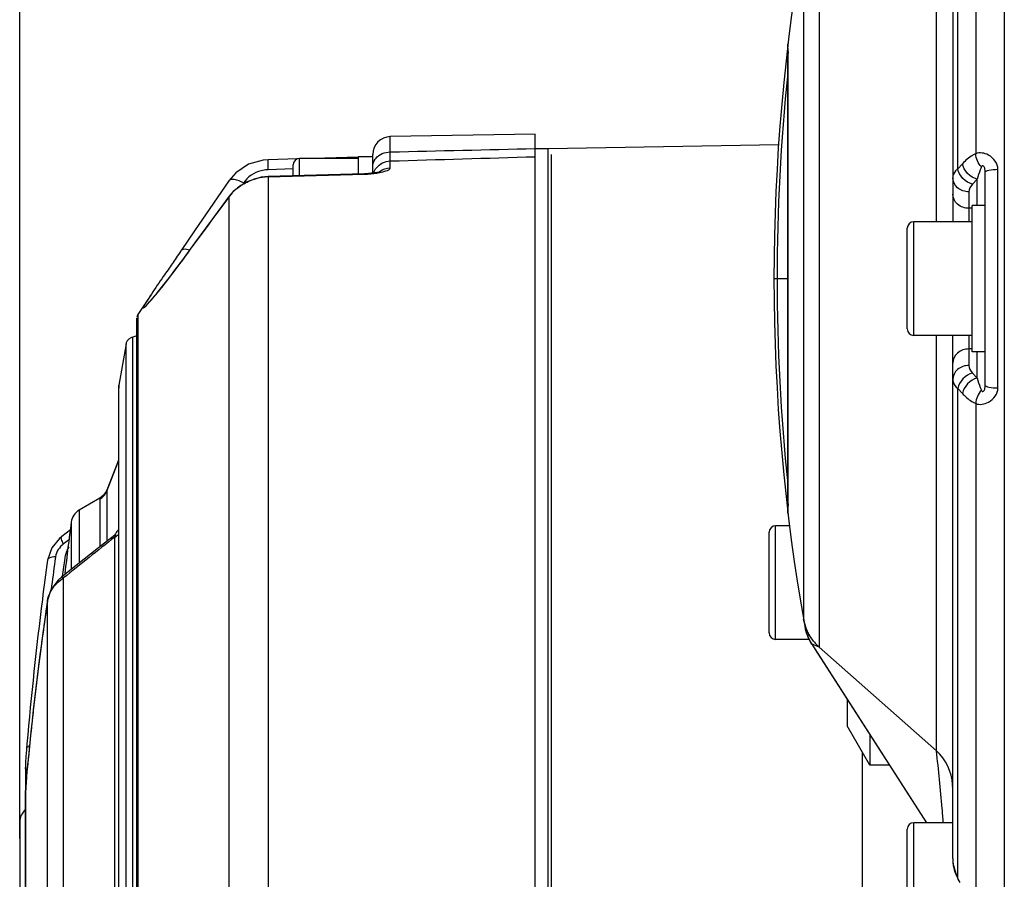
# Model space of a CAD drawing. Header units: millimetres. Extents: x 0 to 4205, y 0 to 2970.
# Tile 12 of 85: x 1076 to 1136, y 2362 to 2415. Entities that reach past the tile are written whole.
import ezdxf

# ---------------------------------------------------------------- set-up
doc = ezdxf.new("R2010")
doc.units = ezdxf.units.MM
doc.header["$LTSCALE"] = 231.275
doc.layers.get('0').update_dxf_attribs({"linetype": 'CONTINUOUS'})
for name, color, linetype in [('204101000011_DXF_DIMENSION', 7, 'CONTINUOUS'), ('304102000050DXF_CONTINUOUS_LINE', 7, 'CONTINUOUS'), ('304102000052DXF_CONTINUOUS_LINE', 7, 'CONTINUOUS'), ('304102000056DXF_CONTINUOUS_LINE', 7, 'CONTINUOUS'), ('304106000050DXF_CONTINUOUS_LINE', 7, 'CONTINUOUS'), ('304107000041DXF_CONTINUOUS_LINE', 7, 'CONTINUOUS'), ('501023000020DXF_CONTINUOUS_LINE', 7, 'CONTINUOUS'), ('501023000050DXF_CONTINUOUS_LINE', 7, 'CONTINUOUS'), ('501023000069DXF_CONTINUOUS_LINE', 7, 'CONTINUOUS'), ('504001000007DXF_CONTINUOUS_LINE', 7, 'CONTINUOUS'), ('604007000006DXF_CONTINUOUS_LINE', 7, 'CONTINUOUS')]:
    doc.layers.add(name, color=color, linetype=linetype)
doc.styles.get("Standard").update_dxf_attribs({"font": 'txt', "width": 0.7})
doc.dimstyles.new('DIMSTYLE_2', dxfattribs={"dimtxt": 35, "dimasz": 25, "dimexe": 4, "dimexo": 0.2, "dimgap": 1.75, "dimtad": 1, "dimdec": 1, "dimdsep": 46, "dimtxsty": 'Standard', "dimblk": '_FILLED', "dimblk1": '_FILLED', "dimblk2": '_FILLED', "dimcen": 0.09, "dimclrt": 5, "dimazin": 2, "dimtp": 0.01, "dimtm": 0.01, "dimtfac": 1, "dimtdec": 1, "dimtofl": 0, "dimtmove": 0, "dimatfit": 3, "dimldrblk": '_FILLED', "dimfxl": 0, "dimtolj": 1, "dimarcsym": 0})

# ---------------------------------------------------------------- blocks, each defined once
blk = doc.blocks.new('_FILLED')
at = {"color": 0, "linetype": 'ByBlock'}
blk.add_solid([(0, 0), (-1, 0.17), (-1, -0.17)], dxfattribs=at)
blk = doc.blocks.new('*D3')
at = {"layer": '204101000011_DXF_DIMENSION', "color": 2, "linetype": 'Continuous'}
for p, q in [((1075.791, 2364.189), (1075.791, 2558.723)), ((1312.855, 2364.893), (1312.855, 2558.723)), ((1075.791, 2538.723), (1194.323, 2538.723)), ((1312.855, 2538.723), (1194.323, 2538.723))]:
    blk.add_line(p, q, dxfattribs=at)
at = {"layer": '204101000011_DXF_DIMENSION', "color": 2, "linetype": 'Continuous', "xscale": 25, "yscale": 25, "zscale": 25, "rotation": 180}
blk.add_blockref('_FILLED', (1075.791, 2538.723), dxfattribs=at)
at = {"layer": '204101000011_DXF_DIMENSION', "color": 2, "linetype": 'Continuous', "xscale": 25, "yscale": 25, "zscale": 25}
blk.add_blockref('_FILLED', (1312.855, 2538.723), dxfattribs=at)

msp = doc.modelspace()

# ---------------------------------------------------------------- linework, layer by layer
at = {"layer": '304102000050DXF_CONTINUOUS_LINE', "color": 7, "linetype": 'Continuous'}
for p, q in [((1122.529, 2406.903), (1108.323, 2406.655)), ((1108.323, 2104.035), (1108.323, 2406.654))]:
    msp.add_line(p, q, dxfattribs=at)
at = {"layer": '304102000050DXF_CONTINUOUS_LINE', "color": 9, "linetype": 'Continuous'}
msp.add_line((1127.667, 2345.353), (1127.667, 2369.477), dxfattribs=at)
at = {"layer": '304102000052DXF_CONTINUOUS_LINE', "color": 7, "linetype": 'Continuous'}
for p, q in [((1107.523, 2407.554), (1098.604, 2407.399)), ((1107.523, 2103.136), (1107.523, 2407.554)), ((1097.523, 2406.166), (1097.362, 2406.156)), ((1097.523, 2405.154), (1097.523, 2406.298)), ((1090.781, 2405.951), (1089.885, 2405.695)), ((1091.079, 2405.974), (1090.781, 2405.951)), ((1092.882, 2406.025), (1091.079, 2405.974)), ((1096.621, 2406.131), (1093.905, 2406.054)), ((1097.019, 2405.114), (1091.077, 2404.943)), ((1088.695, 2403.733), (1087.73, 2402.426)), ((1088.933, 2404.014), (1088.695, 2403.733)), ((1086.555, 2401.592), (1085.725, 2400.377)), ((1085.743, 2399.723), (1085.461, 2399.341)), ((1085.461, 2399.341), (1085.2, 2398.993)), ((1083.897, 2397.703), (1083.057, 2396.449)), ((1082.99, 2396.226), (1082.989, 2395.618)), ((1082.339, 2394.641), (1081.897, 2392.094)), ((1082.946, 2395.113), (1082.76, 2395.048)), ((1082.989, 2395.158), (1082.946, 2395.113)), ((1081.87, 2391.761), (1081.87, 2387.48)), ((1081.87, 2391.223), (1081.87, 2383.384)), ((1081.87, 2387.48), (1081.151, 2385.637)), ((1080.719, 2385.134), (1079.451, 2384.402)), ((1080.933, 2385.3), (1080.719, 2385.134)), ((1078.913, 2383.182), (1078.381, 2382.779)), ((1081.87, 2383.384), (1081.87, 2382.738)), ((1081.714, 2382.921), (1081.643, 2382.855)), ((1081.87, 2382.738), (1081.87, 2376.745)), ((1082.988, 2381.856), (1082.989, 2376.059)), ((1079.262, 2380.99), (1078.362, 2380.273)), ((1078.161, 2380.094), (1077.714, 2379.492)), ((1078.362, 2380.273), (1078.161, 2380.094)), ((1077.714, 2379.492), (1077.506, 2378.859)), ((1081.87, 2376.745), (1081.87, 2375.272)), ((1082.989, 2376.059), (1082.989, 2362.706)), ((1081.87, 2375.272), (1081.87, 2369.362)), ((1076.24, 2370.014), (1076.215, 2369.718)), ((1081.87, 2369.362), (1081.87, 2365.722)), ((1076.179, 2367.581), (1076.159, 2367.18)), ((1076.159, 2367.18), (1076.151, 2366.826)), ((1081.87, 2365.722), (1081.87, 2361.774)), ((1075.791, 2365.188), (1075.791, 2338.121)), ((1082.989, 2362.706), (1082.989, 2362.665)), ((1082.989, 2362.665), (1082.993, 2343.068)), ((1081.87, 2361.774), (1081.87, 2353.08))]:
    msp.add_line(p, q, dxfattribs=at)
at = {"layer": '304102000052DXF_CONTINUOUS_LINE', "color": 9, "linetype": 'Continuous'}
for p, q in [((1098.604, 2406.455), (1098.604, 2407.399)), ((1098.592, 2405.478), (1098.592, 2405.898)), ((1091.077, 2404.943), (1091.079, 2404.917)), ((1091.079, 2404.917), (1097.02, 2405.088)), ((1092.63, 2405.407), (1091.091, 2405.363)), ((1097.019, 2405.114), (1097.02, 2405.088)), ((1091.079, 2404.917), (1091.078, 2399.299)), ((1088.695, 2403.733), (1088.663, 2403.674)), ((1088.663, 2403.674), (1088.664, 2356.216)), ((1085.743, 2399.723), (1085.716, 2399.674)), ((1085.716, 2399.674), (1085.749, 2399.719)), ((1091.078, 2399.299), (1091.082, 2356.643)), ((1083.057, 2396.449), (1083.057, 2396.226)), ((1083.057, 2396.226), (1083.057, 2395.048)), ((1082.339, 2389.18), (1082.339, 2394.641)), ((1082.76, 2389.32), (1082.76, 2395.048)), ((1083.057, 2395.048), (1083.056, 2376.496)), ((1081.897, 2382.887), (1081.897, 2392.094)), ((1082.76, 2389.272), (1082.76, 2389.32)), ((1082.76, 2377.155), (1082.76, 2389.272)), ((1082.339, 2348.806), (1082.339, 2389.18)), ((1081.151, 2385.57), (1081.87, 2387.41)), ((1081.151, 2385.637), (1081.151, 2385.57)), ((1081.151, 2385.57), (1081.151, 2382.473)), ((1080.719, 2385.134), (1080.719, 2385.068)), ((1080.719, 2385.068), (1080.719, 2382.137)), ((1079.451, 2384.402), (1079.451, 2381.139)), ((1078.959, 2383.664), (1078.959, 2380.749)), ((1078.857, 2382.602), (1078.64, 2382.437)), ((1081.652, 2365.721), (1081.652, 2382.738)), ((1081.898, 2376.745), (1081.897, 2382.887)), ((1078.64, 2382.437), (1078.487, 2382.32)), ((1077.995, 2381.527), (1077.96, 2381.266)), ((1078.486, 2347.779), (1078.487, 2380.222)), ((1077.506, 2378.859), (1077.504, 2378.822)), ((1077.504, 2348.237), (1077.504, 2378.822)), ((1082.76, 2376.53), (1082.76, 2377.155)), ((1081.897, 2369.362), (1081.898, 2376.745)), ((1082.76, 2375.824), (1082.76, 2376.53)), ((1083.056, 2376.496), (1083.057, 2362.706)), ((1082.76, 2362.725), (1082.76, 2375.824)), ((1081.898, 2365.537), (1081.897, 2369.362)), ((1076.214, 2368.022), (1076.256, 2368.473)), ((1076.215, 2368.048), (1076.214, 2368.022)), ((1076.151, 2366.826), (1076.154, 2366.887)), ((1076.154, 2351.398), (1076.154, 2366.887)), ((1076.149, 2365.954), (1076.149, 2337.355)), ((1081.652, 2365.586), (1081.652, 2365.721)), ((1081.652, 2353.176), (1081.652, 2365.586)), ((1081.897, 2362.06), (1081.898, 2365.537)), ((1082.76, 2349.65), (1082.76, 2362.725)), ((1083.057, 2362.706), (1083.059, 2349.386)), ((1081.898, 2353.08), (1081.897, 2362.06))]:
    msp.add_line(p, q, dxfattribs=at)
at = {"layer": '304102000052DXF_CONTINUOUS_LINE', "color": 7, "linetype": 'Continuous'}
for points in [[(1089.885, 2405.695), (1089.106, 2405.177), (1088.674, 2404.679)], [(1091.077, 2404.942), (1090.65, 2404.902), (1089.714, 2404.594), (1088.933, 2404.014)], [(1097.994, 2405.245), (1098.001, 2405.248), (1097.889, 2405.215), (1097.638, 2405.167), (1097.268, 2405.126), (1097.019, 2405.114)], [(1088.674, 2404.679), (1087.724, 2403.298), (1086.555, 2401.592)], [(1087.73, 2402.426), (1086.56, 2400.836), (1085.743, 2399.723)], [(1085.2, 2398.993), (1084.954, 2398.67), (1084.724, 2398.374)], [(1084.724, 2398.374), (1084.511, 2398.105), (1084.318, 2397.864), (1084.145, 2397.654), (1083.994, 2397.475), (1083.867, 2397.327), (1083.765, 2397.213), (1083.691, 2397.136), (1083.675, 2397.119)], [(1083.057, 2396.449), (1083.016, 2396.37), (1082.993, 2396.281)], [(1082.989, 2395.618), (1082.989, 2393.809), (1082.989, 2390.855), (1082.988, 2386.834), (1082.988, 2381.856)], [(1082.76, 2395.048), (1082.674, 2395.027), (1082.522, 2394.946), (1082.414, 2394.827), (1082.351, 2394.692), (1082.339, 2394.641)], [(1081.897, 2392.094), (1081.889, 2392.036), (1081.87, 2391.761)], [(1081.151, 2385.637), (1081.08, 2385.491), (1080.933, 2385.3)], [(1078.381, 2382.779), (1078.238, 2382.661), (1077.762, 2382.075), (1077.504, 2381.326)], [(1081.643, 2382.855), (1080.636, 2382.072), (1079.262, 2380.99)], [(1081.694, 2382.887), (1081.717, 2382.923), (1081.714, 2382.921)], [(1076.215, 2369.718), (1076.208, 2369.634), (1076.179, 2369.23), (1076.159, 2368.871), (1076.152, 2368.584), (1076.151, 2351.399)], [(1076.215, 2368.048), (1076.21, 2367.982), (1076.179, 2367.581)]]:
    msp.add_lwpolyline(points, dxfattribs=at)
for centre, radius, start, end in [((1098.623, 2406.299), 1.1, 91.00005, 180.00175), ((1079.951, 2383.536), 1, 120, 172.64387), ((1326.902, 2351.655), 250, 172.64387, 173.37065), ((1308.674, 2349.726), 233.319, 172.21605, 172.81727), ((1305.173, 2350.15), 229.793, 172.81317, 175.04111), ((1277.262, 2349.535), 201.897, 171.64862, 174.73873), ((1076.791, 2365.188), 1, 129.99979, 179.99968)]:
    msp.add_arc(centre, radius, start, end, dxfattribs=at)
at = {"layer": '304102000052DXF_CONTINUOUS_LINE', "color": 9, "linetype": 'Continuous'}
for centre, radius, start, end in [((1098.373, 2405.511), 0.863, 140.31302, 144.83291), ((1091.148, 2403.386), 1.978, 93.76724, 104.66744), ((1091.146, 2403.415), 1.949, 91.61338, 93.75949), ((1096.825, 2411.857), 6.772, 271.65171, 273.24567), ((1096.86, 2411.325), 6.238, 273.19949, 276.80682), ((1091.057, 2401.92), 2.971, 124.03068, 130.38379), ((1091.158, 2401.73), 3.187, 103.45455, 107.49319), ((1091.171, 2401.671), 3.247, 91.62214, 103.43522), ((1090.982, 2402.005), 2.857, 132.14002, 142.97513), ((1091.02, 2401.966), 2.912, 130.40378, 132.17169), ((1916.887, 1790.237), 1030.66, 143.473971, 143.747035), ((1090.903, 2402.069), 2.755, 143.03047, 144.37326), ((1232.785, 2189.361), 245.43, 128.00925, 128.95324), ((1081.282, 2383.475), 0.825, 296.65955, 300.54138), ((1081.291, 2383.46), 0.808, 300.53683, 304.8447), ((1308.35, 2350.158), 231.905, 172.24633, 172.5265), ((1308.217, 2350.056), 232.363, 172.28117, 172.71678), ((1079.88, 2378.071), 2.563, 122.92266, 124.32205), ((1282.667, 2348.775), 207.352, 171.66787, 171.87932), ((1281.336, 2348.963), 206.008, 171.87892, 172.46001), ((1279.786, 2349.169), 204.444, 172.46031, 172.804), ((1277.926, 2349.402), 202.57, 172.80334, 173.57949), ((1276.141, 2349.605), 200.773, 173.5802, 173.88401), ((1274.451, 2349.784), 199.073, 173.88341, 174.61321), ((1091.743, 2366.603), 15.593, 174.78161, 177.00497), ((1076.946, 2368.563), 0.795, 199.32141, 204.63835), ((1089.586, 2366.699), 13.434, 176.93008, 178.1586)]:
    msp.add_arc(centre, radius, start, end, dxfattribs=at)
for points in [[(1097.709, 2406.062), (1097.917, 2406.313), (1098.278, 2406.451), (1098.604, 2406.455)], [(1098.592, 2405.898), (1101.569, 2405.986), (1104.546, 2406.074), (1107.523, 2406.162)], [(1098.604, 2406.455), (1101.577, 2406.525), (1104.55, 2406.596), (1107.523, 2406.667)], [(1097.523, 2405.569), (1097.523, 2405.723), (1097.579, 2405.882), (1097.667, 2406.008)], [(1097.753, 2405.476), (1097.946, 2405.723), (1098.279, 2405.89), (1098.592, 2405.898)], [(1090.647, 2405.3), (1090.22, 2405.188), (1089.81, 2404.908), (1089.56, 2404.544)], [(1097.588, 2405.175), (1097.626, 2405.283), (1097.683, 2405.386), (1097.753, 2405.476)], [(1097.958, 2405.258), (1098.137, 2405.392), (1098.369, 2405.472), (1098.592, 2405.478)], [(1089.395, 2404.382), (1089.642, 2404.549), (1089.916, 2404.68), (1090.2, 2404.769)], [(1080.719, 2385.068), (1080.91, 2385.178), (1081.07, 2385.364), (1081.151, 2385.57)], [(1081.873, 2382.902), (1081.837, 2382.863), (1081.796, 2382.828), (1081.752, 2382.798)], [(1078.487, 2382.32), (1078.239, 2382.132), (1078.037, 2381.836), (1077.995, 2381.527)], [(1078.812, 2382.144), (1078.733, 2382.007), (1078.668, 2381.86), (1078.623, 2381.709)], [(1078.623, 2381.709), (1078.597, 2381.623), (1078.578, 2381.534), (1078.566, 2381.445)], [(1078.007, 2379.818), (1078.134, 2379.957), (1078.279, 2380.081), (1078.435, 2380.187)], [(1077.504, 2378.822), (1077.559, 2379.19), (1077.755, 2379.545), (1078.007, 2379.818)], [(1076.195, 2368.299), (1076.167, 2368.38), (1076.152, 2368.467), (1076.152, 2368.553)], [(1076.154, 2366.887), (1076.154, 2366.968), (1076.156, 2367.049), (1076.159, 2367.13)]]:
    msp.add_open_spline(points, degree=3, dxfattribs=at)
for points, knots in [([(1098.592, 2405.898), (1098.593, 2405.923), (1098.598, 2406.108), (1098.601, 2406.294), (1098.604, 2406.455)], [0, 0, 0, 0, 0.132519, 1, 1, 1, 1]), ([(1091.091, 2405.363), (1091.089, 2405.447), (1091.09, 2405.591), (1091.07, 2405.794), (1091.097, 2405.89), (1091.065, 2405.97), (1091.079, 2405.974)], [0, 0, 0, 0, 0.410652, 0.729711, 0.931016, 1, 1, 1, 1]), ([(1097.6, 2405.131), (1097.849, 2405.161), (1098.137, 2405.216), (1098.592, 2405.371), (1098.592, 2405.478)], [0, 0, 0, 0, 0.700859, 1, 1, 1, 1]), ([(1089.56, 2404.544), (1089.385, 2404.641), (1089.126, 2404.772), (1088.737, 2404.771), (1088.674, 2404.679)], [0, 0, 0, 0, 0.642745, 1, 1, 1, 1]), ([(1086.24, 2400.409), (1086.182, 2400.427), (1086.021, 2400.471), (1085.79, 2400.472), (1085.725, 2400.377)], [0, 0, 0, 0, 0.346656, 1, 1, 1, 1]), ([(1081.871, 2383.207), (1081.854, 2383.189), (1081.772, 2383.084), (1081.708, 2382.967), (1081.658, 2382.872)], [0, 0, 0, 0, 0.18851, 1, 1, 1, 1]), ([(1078.487, 2382.32), (1078.436, 2382.417), (1078.37, 2382.543), (1078.339, 2382.747), (1078.381, 2382.779)], [0, 0, 0, 0, 0.674375, 1, 1, 1, 1]), ([(1081.671, 2382.869), (1081.667, 2382.869), (1081.656, 2382.865), (1081.648, 2382.859), (1081.643, 2382.855)], [0, 0, 0, 0, 0.402351, 1, 1, 1, 1]), ([(1081.652, 2382.738), (1081.664, 2382.769), (1081.682, 2382.797), (1081.684, 2382.869), (1081.671, 2382.869)], [0, 0, 0, 0, 0.720658, 1, 1, 1, 1]), ([(1077.995, 2381.527), (1077.93, 2381.523), (1077.766, 2381.504), (1077.52, 2381.44), (1077.504, 2381.326)], [0, 0, 0, 0, 0.364609, 1, 1, 1, 1]), ([(1078.362, 2380.273), (1078.374, 2380.283), (1078.428, 2380.266), (1078.462, 2380.241), (1078.487, 2380.222)], [0, 0, 0, 0, 0.327468, 1, 1, 1, 1]), ([(1076.392, 2369.892), (1076.367, 2369.881), (1076.293, 2369.845), (1076.22, 2369.775), (1076.215, 2369.718)], [0, 0, 0, 0, 0.323712, 1, 1, 1, 1])]:
    msp.add_open_spline(points, degree=3, knots=knots, dxfattribs=at)
at = {"layer": '304102000052DXF_CONTINUOUS_LINE', "color": 7, "linetype": 'Continuous'}
for points in [[(1085.718, 2400.366), (1085.618, 2400.22), (1085.518, 2400.073), (1085.418, 2399.927)], [(1085.418, 2399.927), (1085.253, 2399.686), (1085.087, 2399.445), (1084.922, 2399.204)]]:
    msp.add_open_spline(points, degree=3, dxfattribs=at)
for points, knots in [([(1084.095, 2397.579), (1084.213, 2397.721), (1084.77, 2398.406), (1085.302, 2399.11), (1085.716, 2399.674)], [0, 0, 0, 0, 0.207956, 1, 1, 1, 1]), ([(1084.922, 2399.204), (1084.825, 2399.063), (1084.482, 2398.564), (1084.139, 2398.064), (1083.897, 2397.703)], [0, 0, 0, 0, 0.282273, 1, 1, 1, 1]), ([(1083.897, 2397.703), (1083.711, 2397.424), (1082.984, 2396.299), (1083.876, 2397.316), (1084.095, 2397.579)], [0, 0, 0, 0, 0.494822, 1, 1, 1, 1])]:
    msp.add_open_spline(points, degree=3, knots=knots, dxfattribs=at)
at = {"layer": '304102000056DXF_CONTINUOUS_LINE', "color": 9, "linetype": 'Continuous'}
for p, q in [((1136.4, 2451.105), (1136.4, 2346.204)), ((1134.646, 2437.596), (1134.646, 2406.346)), ((1133.54, 2405.421), (1133.54, 2435.589)), ((1132.216, 2402.155), (1132.219, 2427.729)), ((1125.004, 2421.345), (1125, 2398.655)), ((1124.037, 2419.615), (1124.037, 2377.695)), ((1123.082, 2412.831), (1123.082, 2413.108)), ((1123.082, 2412.012), (1123.082, 2412.831)), ((1123.082, 2384.462), (1123.082, 2412.012)), ((1133.829, 2405.73), (1133.54, 2405.421)), ((1136.011, 2391.921), (1136.011, 2405.388)), ((1134.723, 2404.781), (1134.434, 2404.474)), ((1134.723, 2403.155), (1134.723, 2404.781)), ((1134.223, 2403.999), (1134.223, 2402.155)), ((1134.423, 2402.985), (1134.223, 2402.985)), ((1122.223, 2398.655), (1123.082, 2398.655)), ((1125, 2398.655), (1125.004, 2375.964)), ((1132.219, 2369.58), (1132.216, 2395.155)), ((1134.223, 2395.155), (1134.223, 2393.311)), ((1134.423, 2394.325), (1134.223, 2394.325)), ((1134.723, 2392.529), (1134.723, 2394.155)), ((1134.434, 2392.835), (1134.723, 2392.529)), ((1133.539, 2361.721), (1133.54, 2391.889)), ((1133.54, 2391.889), (1133.829, 2391.58)), ((1134.646, 2390.963), (1134.646, 2359.713)), ((1123.082, 2384.201), (1123.082, 2384.462)), ((1124.546, 2376.152), (1131.617, 2365.155)), ((1125.004, 2375.964), (1125.003, 2375.964)), ((1125.004, 2375.964), (1132.219, 2369.58)), ((1133.567, 2361.671), (1133.539, 2361.721)), ((1133.563, 2361.669), (1133.54, 2361.72)), ((1133.684, 2361.465), (1133.567, 2361.671))]:
    msp.add_line(p, q, dxfattribs=at)
at = {"layer": '304102000056DXF_CONTINUOUS_LINE', "color": 7, "linetype": 'Continuous'}
for p, q in [((1133.223, 2434.354), (1133.223, 2402.155)), ((1123.068, 2412.872), (1123.082, 2413.108)), ((1123.068, 2412.872), (1123.068, 2412.498)), ((1123.068, 2412.498), (1123.068, 2384.438)), ((1135.223, 2402.295), (1135.223, 2405.227)), ((1133.223, 2362.955), (1133.223, 2395.155)), ((1135.223, 2392.082), (1135.223, 2395.014)), ((1123.068, 2384.438), (1123.082, 2384.201)), ((1124.037, 2377.695), (1124.037, 2377.694)), ((1124.212, 2376.859), (1124.287, 2376.654)), ((1124.546, 2376.152), (1124.481, 2376.258)), ((1125.003, 2375.964), (1124.535, 2376.161)), ((1124.546, 2376.152), (1124.765, 2375.812)), ((1124.765, 2375.812), (1131.616, 2365.155)), ((1133.222, 2367.441), (1133.221, 2367.448)), ((1133.45, 2361.893), (1133.563, 2361.669))]:
    msp.add_line(p, q, dxfattribs=at)
for points in [[(1124.116, 2377.249), (1124.151, 2377.079), (1124.212, 2376.859)], [(1124.287, 2376.654), (1124.367, 2376.472), (1124.441, 2376.329), (1124.481, 2376.258)], [(1133.217, 2367.511), (1133.217, 2367.513), (1133.218, 2367.504), (1133.219, 2367.485), (1133.221, 2367.46), (1133.222, 2367.441)], [(1133.223, 2362.955), (1133.24, 2362.658), (1133.45, 2361.893)]]:
    msp.add_lwpolyline(points, dxfattribs=at)
for centre, radius, start, end in [((1244.223, 2398.655), 122, 169.89485, 190.10515), ((1125.068, 2412.871), 2, 179.99889, 190.07444), ((1125.068, 2384.438), 2, 169.92596, 179.99871), ((1127.069, 2377.776), 3, 190.10515, 212.749), ((1127.072, 2367.098), 6.152, 2.51908, 2.68979), ((1128.769, 2367.169), 4.454, 0.05284, 2.56603), ((1131.352, 2367.365), 1.871, 1.31808, 2.52038), ((1131.335, 2367.365), 1.888, 359.99455, 1.32748)]:
    msp.add_arc(centre, radius, start, end, dxfattribs=at)
at = {"layer": '304102000056DXF_CONTINUOUS_LINE', "color": 9, "linetype": 'Continuous'}
for centre, radius, start, end in [((1244.142, 2398.661), 121.73, 174.04045, 180.00284), ((1244.222, 2398.653), 121.81, 179.99909, 185.95705), ((1127.004, 2378.213), 3.012, 189.91839, 202.728), ((1126.996, 2378.212), 3.004, 202.76315, 215.60401), ((1127.001, 2378.218), 3.012, 215.63916, 228.44865), ((1130.26, 2367.344), 2.963, 1.99906, 3.22293), ((1135.786, 2362.957), 2.563, 180.01701, 189.89266), ((1135.789, 2362.957), 2.566, 189.89619, 194.40993), ((1135.81, 2362.963), 2.587, 194.4208, 200.24292), ((1135.847, 2362.977), 2.627, 200.25063, 208.57112)]:
    msp.add_arc(centre, radius, start, end, dxfattribs=at)
for points, knots in [([(1134.646, 2406.346), (1134.574, 2406.318), (1134.268, 2406.16), (1134.01, 2405.924), (1133.829, 2405.73)], [0, 0, 0, 0, 0.225317, 1, 1, 1, 1]), ([(1136.011, 2405.388), (1136.011, 2405.74), (1135.562, 2406.336), (1134.888, 2406.439), (1134.646, 2406.346)], [0, 0, 0, 0, 0.576158, 1, 1, 1, 1]), ([(1135.223, 2405.227), (1135.223, 2405.288), (1135.209, 2405.407), (1135.175, 2405.565), (1135.034, 2405.622), (1135.006, 2405.557), (1134.995, 2405.534)], [0, 0, 0, 0, 0.342355, 0.683193, 0.855302, 1, 1, 1, 1]), ([(1133.54, 2405.421), (1133.491, 2405.38), (1133.334, 2405.233), (1133.223, 2405.018), (1133.223, 2404.865)], [0, 0, 0, 0, 0.29405, 1, 1, 1, 1]), ([(1135.223, 2405.227), (1135.223, 2405.253), (1135.316, 2405.304), (1135.562, 2405.359), (1135.822, 2405.381), (1136.011, 2405.388)], [0, 0, 0, 0, 0.09647, 0.30552, 1, 1, 1, 1]), ([(1134.223, 2403.999), (1133.973, 2403.999), (1133.472, 2404.153), (1133.223, 2404.639), (1133.223, 2404.865)], [0, 0, 0, 0, 0.525319, 1, 1, 1, 1]), ([(1134.223, 2402.985), (1133.973, 2402.985), (1133.472, 2403.139), (1133.223, 2403.625), (1133.223, 2403.851)], [0, 0, 0, 0, 0.525319, 1, 1, 1, 1]), ([(1134.223, 2394.325), (1133.973, 2394.325), (1133.472, 2394.17), (1133.223, 2393.685), (1133.223, 2393.459)], [0, 0, 0, 0, 0.525319, 1, 1, 1, 1]), ([(1134.223, 2393.311), (1133.973, 2393.311), (1133.472, 2393.156), (1133.223, 2392.671), (1133.223, 2392.445)], [0, 0, 0, 0, 0.525319, 1, 1, 1, 1]), ([(1133.223, 2392.445), (1133.223, 2392.396), (1133.255, 2392.178), (1133.409, 2391.997), (1133.54, 2391.889)], [0, 0, 0, 0, 0.220871, 1, 1, 1, 1]), ([(1134.646, 2390.963), (1134.888, 2390.87), (1135.562, 2390.973), (1136.011, 2391.569), (1136.011, 2391.921)], [0, 0, 0, 0, 0.423703, 1, 1, 1, 1]), ([(1134.995, 2391.776), (1135.006, 2391.752), (1135.034, 2391.69), (1135.174, 2391.741), (1135.214, 2391.901), (1135.223, 2392.021), (1135.223, 2392.082)], [0, 0, 0, 0, 0.143515, 0.308955, 0.65677, 1, 1, 1, 1]), ([(1135.223, 2392.082), (1135.223, 2392.056), (1135.316, 2392.006), (1135.562, 2391.951), (1135.822, 2391.928), (1136.011, 2391.921)], [0, 0, 0, 0, 0.096471, 0.305521, 1, 1, 1, 1]), ([(1133.829, 2391.58), (1133.893, 2391.511), (1134.134, 2391.269), (1134.415, 2391.056), (1134.646, 2390.963)], [0, 0, 0, 0, 0.274939, 1, 1, 1, 1]), ([(1132.644, 2365.152), (1132.624, 2365.443), (1132.514, 2366.922), (1132.361, 2368.398), (1132.219, 2369.58)], [0, 0, 0, 0, 0.197103, 1, 1, 1, 1])]:
    msp.add_open_spline(points, degree=3, knots=knots, dxfattribs=at)
for points in [[(1134.995, 2405.534), (1134.78, 2405.736), (1134.646, 2406.052), (1134.646, 2406.346)], [(1134.723, 2404.781), (1134.3, 2404.881), (1133.893, 2405.3), (1133.829, 2405.73)], [(1134.434, 2404.474), (1134.012, 2404.574), (1133.605, 2404.992), (1133.54, 2405.421)], [(1134.921, 2405.352), (1134.848, 2405.164), (1134.783, 2404.973), (1134.723, 2404.781)], [(1134.995, 2405.534), (1134.969, 2405.474), (1134.944, 2405.413), (1134.921, 2405.352)], [(1134.434, 2404.474), (1134.315, 2404.348), (1134.223, 2404.172), (1134.223, 2403.999)], [(1134.434, 2392.835), (1134.012, 2392.736), (1133.605, 2392.318), (1133.54, 2391.889)], [(1134.223, 2393.311), (1134.223, 2393.137), (1134.315, 2392.961), (1134.434, 2392.835)], [(1134.723, 2392.529), (1134.3, 2392.429), (1133.893, 2392.01), (1133.829, 2391.58)], [(1134.723, 2392.529), (1134.783, 2392.337), (1134.848, 2392.146), (1134.921, 2391.958)], [(1134.995, 2391.776), (1134.78, 2391.574), (1134.646, 2391.258), (1134.646, 2390.963)], [(1134.921, 2391.958), (1134.944, 2391.897), (1134.969, 2391.836), (1134.995, 2391.776)], [(1125.003, 2375.964), (1124.509, 2376.402), (1124.151, 2377.044), (1124.037, 2377.694)], [(1133.218, 2367.511), (1133.175, 2368.276), (1132.791, 2369.071), (1132.219, 2369.58)]]:
    msp.add_open_spline(points, degree=3, dxfattribs=at)
at = {"layer": '304102000056DXF_CONTINUOUS_LINE', "color": 7, "linetype": 'Continuous'}
msp.add_open_spline([(1133.221, 2367.448), (1133.22, 2367.485), (1133.2, 2367.654), (1133.215, 2367.444), (1133.218, 2367.387)], degree=3, knots=[0, 0, 0, 0, 0.394117, 1, 1, 1, 1], dxfattribs=at)
at = {"layer": '304106000050DXF_CONTINUOUS_LINE', "color": 7, "linetype": 'Continuous'}
for p, q in [((1108.323, 2406.655), (1107.523, 2406.655)), ((1107.523, 2350.761), (1107.523, 2406.162)), ((1108.523, 2153.835), (1108.523, 2406.297))]:
    msp.add_line(p, q, dxfattribs=at)
at = {"layer": '304107000041DXF_CONTINUOUS_LINE', "color": 7, "linetype": 'Continuous'}
for p, q in [((1126.723, 2372.766), (1126.723, 2371.112)), ((1128.123, 2368.688), (1126.723, 2371.112)), ((1128.123, 2370.588), (1128.123, 2368.688)), ((1129.345, 2368.688), (1128.123, 2368.688))]:
    msp.add_line(p, q, dxfattribs=at)
at = {"layer": '501023000020DXF_CONTINUOUS_LINE', "color": 9, "linetype": 'Continuous'}
msp.add_line((1122.323, 2376.438), (1122.323, 2383.438), dxfattribs=at)
at = {"layer": '501023000020DXF_CONTINUOUS_LINE', "color": 7, "linetype": 'Continuous'}
for p, q in [((1123.184, 2383.438), (1122.323, 2383.438)), ((1121.923, 2376.838), (1121.923, 2383.038)), ((1124.385, 2376.438), (1122.323, 2376.438))]:
    msp.add_line(p, q, dxfattribs=at)
for centre, start, end in [((1122.323, 2383.038), 90, 180), ((1122.323, 2376.838), 180, 270)]:
    msp.add_arc(centre, 0.4, start, end, dxfattribs=at)
at = {"layer": '501023000050DXF_CONTINUOUS_LINE', "color": 7, "linetype": 'Continuous'}
for p, q in [((1092.623, 2404.987), (1092.623, 2405.654)), ((1096.623, 2406.054), (1093.023, 2406.054))]:
    msp.add_line(p, q, dxfattribs=at)
at = {"layer": '501023000050DXF_CONTINUOUS_LINE', "color": 9, "linetype": 'Continuous'}
msp.add_line((1093.023, 2404.999), (1093.023, 2406.054), dxfattribs=at)
at = {"layer": '501023000050DXF_CONTINUOUS_LINE', "color": 7, "linetype": 'Continuous'}
msp.add_arc((1093.023, 2405.654), 0.4, 90, 180, dxfattribs=at)
at = {"layer": '501023000069DXF_CONTINUOUS_LINE', "color": 9, "linetype": 'Continuous'}
for p, q in [((1130.823, 2395.155), (1130.823, 2402.155)), ((1130.823, 2358.155), (1130.823, 2365.155))]:
    msp.add_line(p, q, dxfattribs=at)
at = {"layer": '501023000069DXF_CONTINUOUS_LINE', "color": 7, "linetype": 'Continuous'}
for p, q in [((1134.423, 2402.155), (1130.823, 2402.155)), ((1130.423, 2395.555), (1130.423, 2401.755)), ((1134.423, 2395.155), (1130.823, 2395.155)), ((1133.223, 2365.155), (1130.823, 2365.155)), ((1130.423, 2358.555), (1130.423, 2364.755))]:
    msp.add_line(p, q, dxfattribs=at)
for centre, start, end in [((1130.823, 2401.755), 90, 180), ((1130.823, 2395.555), 180, 270), ((1130.823, 2364.755), 90, 180)]:
    msp.add_arc(centre, 0.4, start, end, dxfattribs=at)
at = {"layer": '504001000007DXF_CONTINUOUS_LINE', "color": 7, "linetype": 'Continuous'}
for p, q in [((1134.423, 2394.155), (1134.423, 2403.155)), ((1135.223, 2403.155), (1134.423, 2403.155)), ((1135.223, 2395.014), (1135.223, 2402.295)), ((1135.223, 2394.155), (1134.423, 2394.155))]:
    msp.add_line(p, q, dxfattribs=at)
at = {"layer": '604007000006DXF_CONTINUOUS_LINE', "color": 7, "linetype": 'Continuous'}
for p, q in [((1096.623, 2406.154), (1096.623, 2405.103)), ((1097.523, 2406.154), (1096.623, 2406.154))]:
    msp.add_line(p, q, dxfattribs=at)

# ---------------------------------------------------------------- dimensions: what is measured, and where the dimension line sits
at = {"layer": '204101000011_DXF_DIMENSION', "color": 2, "linetype": 'Continuous'}
dim = msp.add_linear_dim(base=(1075.791, 2538.723), p1=(1312.855, 2364.693), p2=(1075.791, 2363.989), angle=180, dimstyle='DIMSTYLE_2', dxfattribs=at)
dim.commit()
dim.dimension.update_dxf_attribs({"geometry": '*D3', "text_midpoint": (1133.073, 2538.723), "dimtype": 160})

doc.saveas('drawing.dxf')
